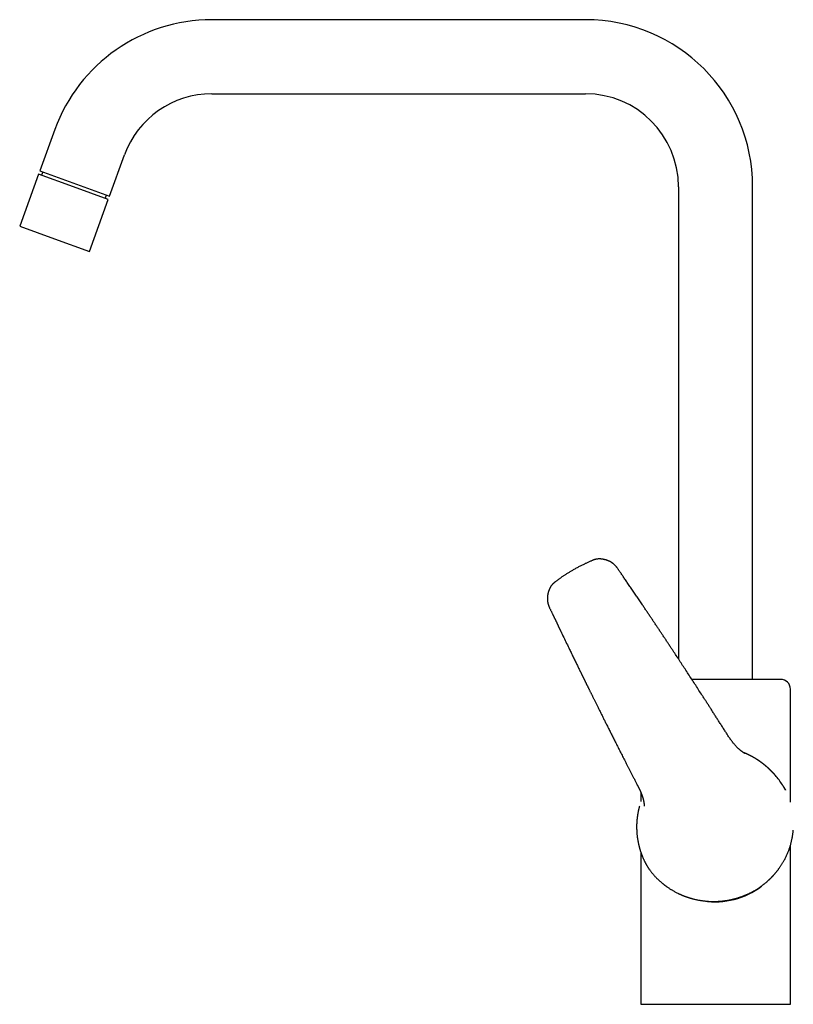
# Model space of a CAD drawing. Header units: millimetres. Extents: x 8 to 801, y 12 to 763.
# Tile 1 of 14: x 27 to 265, y 460 to 763. Entities that reach past the tile are written whole.
import ezdxf

# ---------------------------------------------------------------- set-up
doc = ezdxf.new("R2010")
doc.units = ezdxf.units.MM

msp = doc.modelspace()

# ---------------------------------------------------------------- linework, layer by layer
at = {"color": 7, "linetype": 'Continuous', "lineweight": 30}
for p, q in [((200.91, 763), (85.94, 763)), ((85.94, 740.2), (200.91, 740.2)), ((37.64, 729.18), (33.01, 716.47)), ((54.44, 708.68), (59.06, 721.38)), ((32.64, 715.45), (26.82, 699.47)), ((43.35, 711.55), (32.64, 715.45)), ((33.01, 716.47), (54.44, 708.68)), ((33.92, 716.14), (33.54, 715.12)), ((54.06, 707.65), (43.35, 711.55)), ((229.51, 711.6), (229.51, 566.25)), ((252.31, 560), (252.31, 711.6)), ((48.25, 691.67), (54.06, 707.65)), ((53.16, 707.98), (53.53, 709)), ((26.82, 699.47), (37.54, 695.57)), ((37.54, 695.57), (48.25, 691.67)), ((197.1, 593.67), (197.1, 593.67)), ((189.33, 583.37), (189.35, 583.31)), ((263.94, 522.16), (263.94, 557)), ((250.05, 537.08), (250.06, 537.08)), ((216.84, 527.48), (216.84, 527.47)), ((261.48, 527.53), (261.48, 527.53)), ((217.94, 525.17), (217.94, 522.42)), ((217.94, 504.3), (217.94, 460)), ((263.94, 460), (263.94, 504.3)), ((217.94, 460), (263.94, 460))]:
    msp.add_line(p, q, dxfattribs=at)
at = {"color": 7, "linetype": 'Continuous', "lineweight": 30, "flags": 128}
msp.add_lwpolyline([(219.4, 503.33), (219.4, 503.33), (219.41, 503.32)], dxfattribs=at)
at = {"color": 7, "linetype": 'Continuous', "lineweight": 30}
for centre, radius, start, end in [((85.94, 711.6), 51.4, 90, 160), ((200.91, 711.6), 51.4, 0, 90), ((85.94, 711.6), 28.6, 90, 160), ((200.91, 711.6), 28.6, 0, 90), ((260.94, 557), 3, 0, 90), ((241.03, 514.53), 24.23, 32.464, 41.0566), ((240.94, 514.45), 22.91, 260.8542, 308.002)]:
    msp.add_arc(centre, radius, start, end, dxfattribs=at)
for points, knots in [([(250.05, 537.08), (250.05, 537.08), (250.05, 537.08), (250.04, 537.09), (250.03, 537.1), (250.01, 537.11), (250, 537.11), (249.99, 537.12), (249.97, 537.14), (249.94, 537.15), (249.9, 537.18), (249.87, 537.2), (249.82, 537.23), (249.76, 537.27), (249.68, 537.32), (249.59, 537.38), (249.49, 537.45), (249.39, 537.53), (249.27, 537.62), (249.14, 537.71), (249, 537.82), (248.86, 537.93), (248.71, 538.05), (248.55, 538.19), (248.38, 538.33), (248.2, 538.49), (248, 538.67), (247.8, 538.86), (247.6, 539.06), (247.39, 539.27), (247.17, 539.5), (246.95, 539.74), (246.72, 540), (246.49, 540.27), (246.27, 540.53), (246.07, 540.78), (245.88, 541.02), (245.7, 541.26), (245.53, 541.5), (245.3, 541.82), (245.04, 542.21), (244.73, 542.68), (244.43, 543.16), (244.13, 543.63), (243.83, 544.1), (243.41, 544.77), (242.85, 545.65), (242.18, 546.69), (241.54, 547.69), (240.93, 548.65), (240.32, 549.6), (239.72, 550.54), (239.13, 551.46), (238.55, 552.37), (237.97, 553.26), (237.4, 554.14), (236.68, 555.25), (235.81, 556.59), (234.8, 558.16), (233.78, 559.72), (232.78, 561.27), (231.78, 562.8), (230.79, 564.31), (229.81, 565.8), (228.83, 567.29), (227.99, 568.56), (227.29, 569.62), (226.72, 570.48), (226.14, 571.36), (225.56, 572.24), (224.97, 573.12), (224.38, 574), (223.8, 574.88), (223.23, 575.74), (222.64, 576.61), (222.06, 577.49), (221.46, 578.38), (220.86, 579.27), (220.25, 580.17), (219.64, 581.09), (219.02, 582.01), (218.47, 582.83), (217.98, 583.54), (217.57, 584.15), (217.16, 584.75), (216.76, 585.35), (216.37, 585.93), (215.96, 586.52), (215.56, 587.12), (215.15, 587.73), (214.74, 588.32), (214.34, 588.91), (213.95, 589.48), (213.57, 590.04), (213.19, 590.6), (212.83, 591.12), (212.49, 591.61), (212.18, 592.07), (211.87, 592.53), (211.6, 592.92), (211.37, 593.25), (211.18, 593.52), (211, 593.79), (210.83, 594.04), (210.67, 594.27), (210.53, 594.46), (210.4, 594.64), (210.26, 594.8), (210.13, 594.95), (210, 595.08), (209.87, 595.21), (209.74, 595.33), (209.63, 595.42), (209.54, 595.5), (209.46, 595.56), (209.4, 595.62), (209.34, 595.66), (209.3, 595.69), (209.27, 595.71), (209.26, 595.72), (209.25, 595.73), (209.24, 595.73), (209.23, 595.74), (209.21, 595.76), (209.18, 595.78), (209.14, 595.8), (209.09, 595.84), (209.04, 595.88), (208.97, 595.92), (208.89, 595.97), (208.8, 596.03), (208.7, 596.09), (208.58, 596.15), (208.46, 596.22), (208.31, 596.29), (208.16, 596.37), (208, 596.44), (207.82, 596.51), (207.63, 596.59), (207.42, 596.66), (207.21, 596.73), (207, 596.79), (206.78, 596.85), (206.55, 596.91), (206.3, 596.95), (206.06, 596.99), (205.83, 597.02), (205.6, 597.04), (205.36, 597.05), (205.12, 597.05), (204.87, 597.05), (204.63, 597.03), (204.39, 597), (204.17, 596.96), (203.94, 596.91), (203.71, 596.84), (203.48, 596.77), (203.25, 596.69), (203.02, 596.59), (202.73, 596.47), (202.4, 596.33), (202.01, 596.16), (201.61, 595.98), (201.2, 595.8), (200.78, 595.6), (200.35, 595.39), (199.9, 595.18), (199.45, 594.95), (198.99, 594.71), (198.53, 594.47), (198.06, 594.21), (197.58, 593.95), (197.26, 593.77), (197.1, 593.67)], [0, 0, 0, 0, 0.000346, 0.000823, 0.001245, 0.00153, 0.001795, 0.002045, 0.002287, 0.002752, 0.003251, 0.003781, 0.004342, 0.005289, 0.006314, 0.007636, 0.00907, 0.010614, 0.012394, 0.014301, 0.016336, 0.018499, 0.02079, 0.023207, 0.025752, 0.028699, 0.031799, 0.035053, 0.038462, 0.042024, 0.04574, 0.04961, 0.053633, 0.057809, 0.062139, 0.065648, 0.069205, 0.072754, 0.076295, 0.079827, 0.086492, 0.093125, 0.09972, 0.106277, 0.112802, 0.1193, 0.134495, 0.149525, 0.163045, 0.176429, 0.189679, 0.202795, 0.215777, 0.228398, 0.240892, 0.253258, 0.265502, 0.287625, 0.30962, 0.331491, 0.35324, 0.374871, 0.396002, 0.417023, 0.437937, 0.458746, 0.470778, 0.482939, 0.49523, 0.507651, 0.520204, 0.532889, 0.544971, 0.557172, 0.569493, 0.581934, 0.594497, 0.607183, 0.619991, 0.632924, 0.645981, 0.659165, 0.667866, 0.676536, 0.685087, 0.693518, 0.70183, 0.710021, 0.718771, 0.727379, 0.735845, 0.744169, 0.75235, 0.760388, 0.768284, 0.776035, 0.782738, 0.789329, 0.795809, 0.802176, 0.806121, 0.81002, 0.813796, 0.817411, 0.820864, 0.82353, 0.826088, 0.828538, 0.83088, 0.833117, 0.835248, 0.837273, 0.839192, 0.840412, 0.841582, 0.842668, 0.843425, 0.844132, 0.844451, 0.844653, 0.844735, 0.844825, 0.845014, 0.845284, 0.845633, 0.846201, 0.846901, 0.847734, 0.848699, 0.849798, 0.851029, 0.852394, 0.853962, 0.855676, 0.857536, 0.859541, 0.861693, 0.863949, 0.866348, 0.86889, 0.871575, 0.874142, 0.876828, 0.879633, 0.882555, 0.885595, 0.888218, 0.890922, 0.893707, 0.896574, 0.899524, 0.902559, 0.905175, 0.907852, 0.910589, 0.913385, 0.916238, 0.919147, 0.922111, 0.925132, 0.929992, 0.934992, 0.940133, 0.945416, 0.950942, 0.956617, 0.96244, 0.968412, 0.974531, 0.980686, 0.986983, 0.993421, 1, 1, 1, 1]), ([(197.1, 593.67), (196.95, 593.59), (196.66, 593.42), (196.24, 593.17), (195.83, 592.92), (195.43, 592.68), (195.05, 592.43), (194.68, 592.2), (194.33, 591.97), (193.99, 591.74), (193.66, 591.51), (193.34, 591.29), (193.03, 591.07), (192.73, 590.86), (192.44, 590.65), (192.16, 590.45), (191.9, 590.25), (191.67, 590.08), (191.46, 589.92), (191.29, 589.78), (191.13, 589.65), (190.98, 589.5), (190.84, 589.36), (190.7, 589.21), (190.57, 589.06), (190.44, 588.89), (190.32, 588.73), (190.22, 588.58), (190.12, 588.42), (190.04, 588.28), (189.96, 588.13), (189.89, 588), (189.83, 587.87), (189.78, 587.75), (189.73, 587.64), (189.69, 587.54), (189.66, 587.45), (189.63, 587.37), (189.6, 587.3), (189.58, 587.23), (189.56, 587.18), (189.54, 587.13), (189.52, 587.06), (189.5, 586.99), (189.47, 586.89), (189.45, 586.81), (189.43, 586.76), (189.42, 586.73), (189.42, 586.72), (189.42, 586.71), (189.41, 586.69), (189.41, 586.67), (189.4, 586.64), (189.39, 586.59), (189.37, 586.53), (189.35, 586.45), (189.33, 586.36), (189.31, 586.26), (189.29, 586.15), (189.27, 586.04), (189.25, 585.92), (189.23, 585.79), (189.21, 585.65), (189.2, 585.5), (189.18, 585.33), (189.17, 585.14), (189.16, 584.93), (189.16, 584.74), (189.17, 584.55), (189.18, 584.35), (189.2, 584.17), (189.22, 583.99), (189.24, 583.83), (189.27, 583.67), (189.3, 583.53), (189.32, 583.43), (189.33, 583.38), (189.33, 583.37)], [0, 0, 0, 0, 0.036016, 0.071135, 0.105354, 0.138671, 0.171084, 0.202038, 0.232116, 0.26132, 0.289648, 0.317652, 0.344745, 0.370931, 0.396213, 0.420593, 0.444077, 0.466668, 0.482863, 0.498564, 0.513779, 0.528499, 0.542718, 0.556433, 0.571943, 0.586742, 0.60083, 0.614211, 0.627115, 0.639296, 0.65076, 0.661509, 0.671542, 0.680701, 0.689169, 0.696948, 0.704036, 0.710133, 0.715607, 0.720458, 0.724686, 0.728342, 0.732078, 0.738512, 0.745632, 0.753438, 0.756021, 0.757869, 0.758935, 0.759538, 0.760447, 0.762151, 0.764438, 0.767307, 0.772062, 0.77786, 0.7847, 0.79258, 0.799876, 0.807881, 0.816593, 0.826012, 0.836137, 0.846968, 0.858256, 0.873306, 0.887738, 0.901557, 0.914762, 0.929025, 0.9425, 0.955189, 0.967097, 0.978229, 0.988589, 0.998185, 1, 1, 1, 1]), ([(189.35, 583.31), (189.35, 583.29), (189.36, 583.26), (189.37, 583.2), (189.39, 583.13), (189.42, 583.06), (189.44, 582.98), (189.47, 582.9), (189.5, 582.81), (189.54, 582.71), (189.58, 582.6), (189.63, 582.48), (189.69, 582.35), (189.75, 582.22), (189.81, 582.08), (189.85, 582), (189.87, 581.95)], [0, 0, 0, 0, 0.035017, 0.092599, 0.150441, 0.208506, 0.267245, 0.327087, 0.388315, 0.451087, 0.53725, 0.626112, 0.717332, 0.810447, 0.904888, 1, 1, 1, 1]), ([(189.87, 581.95), (189.92, 581.85), (190.02, 581.63), (190.17, 581.32), (190.32, 581.02), (190.45, 580.73), (190.58, 580.46), (190.71, 580.2), (190.82, 579.96), (190.93, 579.74), (191.03, 579.53), (191.12, 579.33), (191.22, 579.13), (191.3, 578.96), (191.38, 578.79), (191.46, 578.63), (191.53, 578.49), (191.59, 578.35), (191.65, 578.23), (191.7, 578.12), (191.75, 578.02), (191.79, 577.93), (191.83, 577.85), (191.86, 577.79), (191.89, 577.73), (191.91, 577.69), (191.93, 577.65), (191.94, 577.61), (191.96, 577.57), (191.99, 577.52), (192.03, 577.44), (192.07, 577.34), (192.13, 577.23), (192.19, 577.1), (192.25, 576.97), (192.33, 576.82), (192.4, 576.65), (192.49, 576.48), (192.58, 576.29), (192.67, 576.09), (192.77, 575.89), (192.87, 575.69), (192.97, 575.47), (193.08, 575.25), (193.19, 575.02), (193.56, 574.24), (194.19, 572.93), (195.09, 571.07), (195.79, 569.62), (196.3, 568.57), (196.62, 567.91), (196.93, 567.26), (197.24, 566.63), (197.55, 566), (197.84, 565.4), (198.12, 564.82), (198.39, 564.27), (198.66, 563.72), (198.92, 563.19), (199.13, 562.75), (199.3, 562.42), (199.41, 562.18), (199.53, 561.95), (199.64, 561.73), (199.74, 561.51), (199.84, 561.31), (199.93, 561.13), (200.01, 560.96), (200.09, 560.8), (200.16, 560.65), (200.23, 560.52), (200.28, 560.4), (200.33, 560.3), (200.38, 560.2), (200.43, 560.11), (200.47, 560.03), (200.51, 559.93), (200.57, 559.82), (200.64, 559.68), (200.72, 559.52), (200.8, 559.35), (200.89, 559.17), (200.98, 558.98), (201.08, 558.77), (201.19, 558.56), (201.3, 558.34), (201.41, 558.11), (201.53, 557.87), (201.65, 557.62), (201.78, 557.36), (201.92, 557.08), (202.06, 556.8), (202.2, 556.5), (202.35, 556.2), (202.51, 555.88), (202.67, 555.56), (202.84, 555.22), (203.01, 554.88), (203.18, 554.52), (203.36, 554.15), (203.55, 553.77), (203.74, 553.39), (203.94, 552.99), (204.14, 552.59), (204.35, 552.17), (204.56, 551.74), (204.78, 551.29), (205.01, 550.83), (205.25, 550.36), (205.49, 549.88), (205.73, 549.39), (205.98, 548.9), (206.22, 548.41), (206.46, 547.92), (206.71, 547.42), (206.97, 546.91), (207.23, 546.4), (207.51, 545.84), (207.81, 545.23), (208.13, 544.59), (208.47, 543.93), (208.79, 543.28), (209.11, 542.64), (209.43, 542.02), (209.75, 541.38), (210.07, 540.74), (210.4, 540.08), (210.74, 539.41), (211.09, 538.74), (211.43, 538.05), (211.79, 537.35), (212.15, 536.64), (212.51, 535.92), (212.89, 535.19), (213.26, 534.45), (213.65, 533.7), (214.04, 532.93), (214.44, 532.15), (214.85, 531.34), (215.28, 530.51), (215.71, 529.66), (216.15, 528.81), (216.53, 528.08), (216.76, 527.63), (216.84, 527.48)], [0, 0, 0, 0, 0.0059162, 0.0116027, 0.0170594, 0.0222864, 0.0272835, 0.0320508, 0.0363352, 0.0404153, 0.044291, 0.0479624, 0.0514294, 0.054692, 0.0577502, 0.060604, 0.0632534, 0.0656984, 0.0679008, 0.0699059, 0.0717139, 0.0733246, 0.074762, 0.075995, 0.0770235, 0.0778476, 0.0784672, 0.0791012, 0.0798027, 0.0805817, 0.0821656, 0.0839965, 0.0860744, 0.0883359, 0.0908319, 0.0935622, 0.096527, 0.0997262, 0.1031599, 0.1068281, 0.1103966, 0.1141621, 0.1181247, 0.1222743, 0.1264685, 0.1306611, 0.1646369, 0.1985132, 0.2322897, 0.2443022, 0.2563017, 0.2681751, 0.2798284, 0.2912616, 0.3024747, 0.3128454, 0.3230203, 0.3329995, 0.3427828, 0.3523703, 0.3567775, 0.361142, 0.3654357, 0.3695385, 0.3734368, 0.3771305, 0.3804258, 0.3835392, 0.3864707, 0.3892204, 0.3917882, 0.3937891, 0.3956636, 0.3974119, 0.3990339, 0.4005295, 0.4019889, 0.4044062, 0.4069754, 0.4096964, 0.4128781, 0.4162449, 0.4197969, 0.4235341, 0.4274565, 0.4314891, 0.4357004, 0.4400904, 0.444659, 0.449505, 0.4545371, 0.4597552, 0.4651593, 0.4707495, 0.4765257, 0.482488, 0.4886273, 0.494972, 0.5015234, 0.5082815, 0.5152463, 0.5222878, 0.5295288, 0.5369691, 0.5446089, 0.55261, 0.5608188, 0.5692352, 0.5778592, 0.5866909, 0.5957301, 0.604977, 0.6137753, 0.6227537, 0.6319122, 0.6412507, 0.6507694, 0.6604681, 0.67213, 0.684042, 0.6962042, 0.7086165, 0.7199103, 0.7314036, 0.7430963, 0.7549884, 0.76708, 0.779371, 0.7918614, 0.8045513, 0.8174407, 0.8305295, 0.8438178, 0.8573055, 0.8709927, 0.8848794, 0.8989656, 0.9132513, 0.9284313, 0.9438303, 0.9594483, 0.9752853, 0.9913414, 1, 1, 1, 1]), ([(240.94, 560), (240.79, 560), (240.48, 560), (240.02, 560), (239.56, 560), (239.1, 560), (238.7, 560), (238.35, 560), (238.05, 560), (237.76, 560), (237.46, 560), (237.15, 560), (236.79, 560), (236.37, 560), (235.89, 560), (235.42, 560), (234.96, 560), (234.49, 560), (234.04, 560), (233.74, 560), (233.6, 560)], [0, 0, 0, 0, 0.061219, 0.12234, 0.183394, 0.244414, 0.305432, 0.3454, 0.38539, 0.42541, 0.465472, 0.506695, 0.54919, 0.614136, 0.678999, 0.743818, 0.808632, 0.873479, 0.938398, 1, 1, 1, 1]), ([(260.94, 560), (260.94, 560), (260.94, 560), (260.92, 560), (260.89, 560), (260.86, 560), (260.81, 560), (260.77, 560), (260.73, 560), (260.68, 560), (260.63, 560), (260.58, 560), (260.5, 560), (260.41, 560), (260.29, 560), (260.17, 560), (260.03, 560), (259.87, 560), (259.71, 560), (259.56, 560), (259.41, 560), (259.29, 560), (259.16, 560), (259.02, 560), (258.88, 560), (258.74, 560), (258.57, 560), (258.37, 560), (258.15, 560), (257.92, 560), (257.69, 560), (257.47, 560), (257.25, 560), (257.02, 560), (256.79, 560), (256.55, 560), (256.29, 560), (256.01, 560), (255.71, 560), (255.4, 560), (255.07, 560), (254.71, 560), (254.33, 560), (253.95, 560), (253.55, 560), (253.15, 560), (252.73, 560), (252.31, 560), (251.92, 560), (251.57, 560), (251.24, 560), (250.92, 560), (250.59, 560), (250.26, 560), (249.9, 560), (249.52, 560), (249.12, 560), (248.71, 560), (248.34, 560), (248.02, 560), (247.73, 560), (247.44, 560), (247.16, 560), (246.87, 560), (246.58, 560), (246.28, 560), (245.96, 560), (245.62, 560), (245.25, 560), (244.87, 560), (244.51, 560), (244.09, 560), (243.61, 560), (243.08, 560), (242.55, 560), (242.01, 560), (241.48, 560), (241.12, 560), (240.94, 560)], [0, 0, 0, 0, 0.014643, 0.029262, 0.043864, 0.058458, 0.073051, 0.082609, 0.092172, 0.101743, 0.111323, 0.121181, 0.131344, 0.146876, 0.162389, 0.177891, 0.193392, 0.208901, 0.224427, 0.239979, 0.2503, 0.260606, 0.270901, 0.281186, 0.291465, 0.30174, 0.312014, 0.326143, 0.340283, 0.35444, 0.36862, 0.380918, 0.393194, 0.405455, 0.417705, 0.429948, 0.442188, 0.456618, 0.471058, 0.485517, 0.500001, 0.516465, 0.532896, 0.549303, 0.565699, 0.582093, 0.598498, 0.614923, 0.63138, 0.643419, 0.65544, 0.667445, 0.67944, 0.691428, 0.703414, 0.717544, 0.731683, 0.74584, 0.760021, 0.769728, 0.779424, 0.789109, 0.798786, 0.808457, 0.818125, 0.827791, 0.837459, 0.849617, 0.861785, 0.873966, 0.886015, 0.897518, 0.914608, 0.931678, 0.948739, 0.965806, 0.982888, 1, 1, 1, 1]), ([(259.3, 530.44), (259.3, 530.45), (259.29, 530.46), (259.27, 530.48), (259.25, 530.5), (259.23, 530.52), (259.21, 530.55), (259.19, 530.57), (259.16, 530.6), (259.14, 530.63), (259.12, 530.65), (259.1, 530.68), (259.07, 530.7), (259.05, 530.73), (259.02, 530.76), (258.99, 530.79), (258.96, 530.82), (258.93, 530.86), (258.9, 530.89), (258.87, 530.93), (258.84, 530.96), (258.81, 530.99), (258.78, 531.03), (258.73, 531.07), (258.68, 531.13), (258.63, 531.19), (258.58, 531.24), (258.54, 531.28), (258.5, 531.32), (258.46, 531.36), (258.43, 531.39), (258.4, 531.43), (258.37, 531.45), (258.35, 531.48), (258.32, 531.51), (258.29, 531.54), (258.26, 531.57), (258.23, 531.6), (258.19, 531.64), (258.16, 531.67), (258.13, 531.71), (258.1, 531.74), (258.07, 531.76), (258.05, 531.79), (258.02, 531.81), (258, 531.84), (257.97, 531.87), (257.94, 531.9), (257.9, 531.94), (257.86, 531.97), (257.81, 532.02), (257.77, 532.06), (257.73, 532.1), (257.7, 532.13), (257.65, 532.17), (257.61, 532.22), (257.56, 532.26), (257.52, 532.3), (257.47, 532.35), (257.42, 532.4), (257.37, 532.44), (257.32, 532.48), (257.28, 532.52), (257.24, 532.56), (257.2, 532.6), (257.15, 532.64), (257.11, 532.68), (257.08, 532.71), (257.05, 532.74), (257.02, 532.76), (256.99, 532.79), (256.97, 532.81), (256.94, 532.83), (256.92, 532.85), (256.9, 532.87), (256.88, 532.89), (256.86, 532.9), (256.84, 532.92), (256.82, 532.94), (256.79, 532.97), (256.76, 533), (256.72, 533.03), (256.68, 533.06), (256.63, 533.1), (256.58, 533.15), (256.54, 533.19), (256.49, 533.23), (256.45, 533.26), (256.41, 533.29), (256.38, 533.32), (256.35, 533.35), (256.32, 533.37), (256.29, 533.4), (256.25, 533.43), (256.22, 533.46), (256.18, 533.48), (256.15, 533.51), (256.12, 533.54), (256.09, 533.56), (256.06, 533.58), (256.04, 533.6), (256.02, 533.62), (256, 533.64), (255.97, 533.66), (255.95, 533.68), (255.92, 533.7), (255.89, 533.72), (255.85, 533.75), (255.81, 533.78), (255.77, 533.82), (255.72, 533.86), (255.67, 533.9), (255.62, 533.94), (255.58, 533.97), (255.54, 534), (255.5, 534.03), (255.46, 534.06), (255.43, 534.09), (255.39, 534.12), (255.35, 534.15), (255.3, 534.19), (255.24, 534.23), (255.19, 534.27), (255.14, 534.31), (255.09, 534.34), (255.05, 534.37), (255.01, 534.4), (254.98, 534.42), (254.95, 534.44), (254.92, 534.46), (254.88, 534.49), (254.85, 534.52), (254.81, 534.54), (254.78, 534.57), (254.75, 534.59), (254.73, 534.6), (254.7, 534.62), (254.68, 534.64), (254.66, 534.65), (254.63, 534.67), (254.61, 534.69), (254.57, 534.71), (254.54, 534.74), (254.5, 534.76), (254.46, 534.79), (254.41, 534.82), (254.37, 534.85), (254.33, 534.88), (254.29, 534.9), (254.25, 534.93), (254.21, 534.96), (254.16, 535), (254.11, 535.03), (254.07, 535.05), (254.03, 535.08), (253.98, 535.11), (253.93, 535.15), (253.89, 535.18), (253.85, 535.2), (253.82, 535.22), (253.79, 535.24), (253.76, 535.26), (253.74, 535.27), (253.73, 535.28), (253.71, 535.29), (253.69, 535.3), (253.67, 535.32), (253.64, 535.34), (253.61, 535.36), (253.57, 535.38), (253.52, 535.41), (253.47, 535.45), (253.42, 535.48), (253.37, 535.51), (253.33, 535.53), (253.28, 535.56), (253.25, 535.58), (253.21, 535.61), (253.17, 535.63), (253.13, 535.66), (253.08, 535.68), (253.02, 535.72), (252.96, 535.76), (252.89, 535.8), (252.82, 535.84), (252.76, 535.87), (252.71, 535.9), (252.68, 535.92), (252.65, 535.94), (252.62, 535.95), (252.6, 535.97), (252.57, 535.98), (252.53, 536), (252.48, 536.03), (252.43, 536.06), (252.38, 536.09), (252.33, 536.12), (252.29, 536.14), (252.26, 536.16), (252.24, 536.17), (252.21, 536.18), (252.19, 536.19), (252.16, 536.21), (252.13, 536.23), (252.08, 536.25), (252.04, 536.27), (251.98, 536.3), (251.92, 536.34), (251.85, 536.37), (251.78, 536.41), (251.72, 536.44), (251.65, 536.48), (251.6, 536.51), (251.56, 536.53), (251.52, 536.54), (251.49, 536.56), (251.46, 536.57), (251.43, 536.59), (251.38, 536.61), (251.32, 536.65), (251.23, 536.69), (251.12, 536.74), (251.03, 536.79), (250.94, 536.83), (250.85, 536.87), (250.78, 536.91), (250.71, 536.94), (250.64, 536.97), (250.58, 537), (250.51, 537.03), (250.44, 537.06), (250.36, 537.09), (250.27, 537.14), (250.15, 537.19), (250.02, 537.24), (249.91, 537.29), (249.83, 537.32), (249.77, 537.35), (249.72, 537.37), (249.66, 537.39), (249.62, 537.41), (249.57, 537.43), (249.52, 537.45), (249.49, 537.46), (249.48, 537.46)], [0, 0, 0, 0, 0.004501, 0.008593, 0.012297, 0.015635, 0.01864, 0.021313, 0.023758, 0.025825, 0.027442, 0.030036, 0.033124, 0.036726, 0.040815, 0.044743, 0.048915, 0.053333, 0.05795, 0.062238, 0.066047, 0.069526, 0.073078, 0.080458, 0.087515, 0.094501, 0.102064, 0.107095, 0.112218, 0.116892, 0.12116, 0.125288, 0.128929, 0.13249, 0.136128, 0.139871, 0.14372, 0.14792, 0.152668, 0.157096, 0.161232, 0.165074, 0.168586, 0.171657, 0.174372, 0.177979, 0.182111, 0.186744, 0.191638, 0.196742, 0.201966, 0.207084, 0.211689, 0.215963, 0.221664, 0.227519, 0.233023, 0.238556, 0.244585, 0.250669, 0.256834, 0.262559, 0.267799, 0.272839, 0.277714, 0.282916, 0.288618, 0.291849, 0.295472, 0.299302, 0.302758, 0.305806, 0.308447, 0.311216, 0.313602, 0.315894, 0.318093, 0.320241, 0.32269, 0.326063, 0.329962, 0.334351, 0.339207, 0.344645, 0.350427, 0.35599, 0.361259, 0.366109, 0.370516, 0.374567, 0.377609, 0.380684, 0.384102, 0.387954, 0.392101, 0.396344, 0.399744, 0.403203, 0.406637, 0.409599, 0.412022, 0.413951, 0.416716, 0.419414, 0.422045, 0.424914, 0.428338, 0.432318, 0.436848, 0.441876, 0.447377, 0.452852, 0.458021, 0.462883, 0.46738, 0.471339, 0.475092, 0.478778, 0.482634, 0.487008, 0.49199, 0.498738, 0.50437, 0.509429, 0.514302, 0.519125, 0.522009, 0.525038, 0.528211, 0.531586, 0.535336, 0.539164, 0.542587, 0.546059, 0.548969, 0.551421, 0.553806, 0.556161, 0.558487, 0.560623, 0.563366, 0.566717, 0.57059, 0.574537, 0.57849, 0.582801, 0.58712, 0.591265, 0.594867, 0.597917, 0.603365, 0.608596, 0.612285, 0.616222, 0.620425, 0.624948, 0.630136, 0.634324, 0.637956, 0.641034, 0.643563, 0.645882, 0.648177, 0.649709, 0.65123, 0.652908, 0.655038, 0.657629, 0.66068, 0.664067, 0.669046, 0.673923, 0.6787, 0.683289, 0.687298, 0.690694, 0.694402, 0.697981, 0.701429, 0.704957, 0.709616, 0.714776, 0.720482, 0.726804, 0.733154, 0.73915, 0.74232, 0.745324, 0.748056, 0.750515, 0.752713, 0.755071, 0.757788, 0.762073, 0.766656, 0.771458, 0.77648, 0.779604, 0.782148, 0.784111, 0.785768, 0.78773, 0.79002, 0.79314, 0.796716, 0.80069, 0.804679, 0.810615, 0.816422, 0.8221, 0.827649, 0.833054, 0.837988, 0.840971, 0.84368, 0.846114, 0.848462, 0.851317, 0.854721, 0.858656, 0.867607, 0.875941, 0.883657, 0.890753, 0.897264, 0.903318, 0.908925, 0.913673, 0.918298, 0.923459, 0.929004, 0.934906, 0.941165, 0.950673, 0.960567, 0.970771, 0.974865, 0.979007, 0.983159, 0.986982, 0.990396, 0.993446, 0.997763, 1, 1, 1, 1]), ([(216.84, 527.47), (216.85, 527.44), (216.9, 527.36), (216.96, 527.24), (217.03, 527.11), (217.09, 526.98), (217.15, 526.87), (217.2, 526.77), (217.24, 526.68), (217.28, 526.6), (217.31, 526.54), (217.34, 526.49), (217.36, 526.45), (217.37, 526.42), (217.39, 526.39), (217.4, 526.37), (217.41, 526.35), (217.41, 526.33), (217.42, 526.32), (217.43, 526.3), (217.44, 526.27), (217.46, 526.24), (217.5, 526.15), (217.56, 526.03), (217.62, 525.9), (217.67, 525.79), (217.72, 525.67), (217.78, 525.54), (217.84, 525.4), (217.89, 525.28), (217.93, 525.19), (217.96, 525.12), (217.98, 525.07), (218, 525.03), (218.01, 524.99), (218.03, 524.95), (218.04, 524.91), (218.07, 524.84), (218.1, 524.76), (218.13, 524.68), (218.16, 524.61), (218.19, 524.54), (218.21, 524.47), (218.23, 524.41), (218.26, 524.35), (218.28, 524.27), (218.31, 524.2), (218.33, 524.14), (218.35, 524.08), (218.37, 524.02), (218.39, 523.96), (218.4, 523.91), (218.42, 523.86), (218.43, 523.82), (218.44, 523.79), (218.45, 523.76), (218.46, 523.72), (218.48, 523.66), (218.51, 523.57), (218.54, 523.46), (218.56, 523.39), (218.58, 523.34), (218.59, 523.29), (218.6, 523.26), (218.61, 523.23), (218.61, 523.2), (218.62, 523.17), (218.63, 523.13), (218.65, 523.08), (218.66, 523.02), (218.68, 522.95), (218.69, 522.89), (218.7, 522.84), (218.72, 522.79), (218.73, 522.73), (218.75, 522.66), (218.77, 522.57), (218.78, 522.48), (218.8, 522.41), (218.81, 522.34), (218.82, 522.26), (218.84, 522.18), (218.85, 522.1), (218.86, 522.02), (218.88, 521.94), (218.89, 521.87), (218.9, 521.8), (218.9, 521.74), (218.91, 521.66), (218.92, 521.58), (218.93, 521.49), (218.94, 521.41), (218.94, 521.33), (218.95, 521.28), (218.95, 521.24), (218.95, 521.23), (218.95, 521.21), (218.95, 521.19), (218.95, 521.17), (218.95, 521.15), (218.96, 521.14), (218.96, 521.13), (218.96, 521.12), (218.96, 521.1), (218.96, 521.09), (218.96, 521.08), (218.96, 521.07), (218.96, 521.06), (218.96, 521.05), (218.96, 521.04), (218.96, 521.04), (218.96, 521.03), (218.96, 521.02), (218.96, 521.01), (218.96, 521), (218.96, 521), (218.96, 520.99), (218.96, 520.98), (218.96, 520.98), (218.96, 520.98), (218.96, 520.98), (218.96, 520.98)], [0, 0, 0, 0, 0.013016, 0.032503, 0.050572, 0.06722, 0.082442, 0.096001, 0.108178, 0.118971, 0.128376, 0.134576, 0.139978, 0.144581, 0.148384, 0.151387, 0.15359, 0.155277, 0.157177, 0.160062, 0.163934, 0.168794, 0.174429, 0.200389, 0.215108, 0.229531, 0.245203, 0.262385, 0.281084, 0.301305, 0.310869, 0.319216, 0.32631, 0.332149, 0.336733, 0.341175, 0.346888, 0.355802, 0.367108, 0.377922, 0.387989, 0.397306, 0.405872, 0.413326, 0.421872, 0.431552, 0.442371, 0.449756, 0.457594, 0.465886, 0.474118, 0.481275, 0.487643, 0.492775, 0.496671, 0.500343, 0.505287, 0.511528, 0.528075, 0.545376, 0.552508, 0.559078, 0.564756, 0.569541, 0.573434, 0.576569, 0.580508, 0.585584, 0.591797, 0.602059, 0.611169, 0.619073, 0.625837, 0.632497, 0.639413, 0.65106, 0.664084, 0.676175, 0.685485, 0.695183, 0.705726, 0.717027, 0.729017, 0.740854, 0.752376, 0.76345, 0.773229, 0.783841, 0.79467, 0.809648, 0.823738, 0.839608, 0.853448, 0.868811, 0.873305, 0.877313, 0.881108, 0.885716, 0.891238, 0.89695, 0.901221, 0.904374, 0.907308, 0.911107, 0.915748, 0.920082, 0.924238, 0.928116, 0.931552, 0.934545, 0.937612, 0.941716, 0.947455, 0.953694, 0.959308, 0.964389, 0.969184, 0.979636, 0.989391, 0.99953, 1, 1, 1, 1]), ([(261.99, 526.68), (261.95, 526.75), (261.87, 526.89), (261.74, 527.1), (261.61, 527.32), (261.52, 527.46), (261.48, 527.53)], [0, 0, 0, 0, 0.244567, 0.496671, 0.74895, 1, 1, 1, 1]), ([(262.22, 526.28), (262.2, 526.3), (262.16, 526.38), (262.08, 526.52), (262.02, 526.63), (261.99, 526.68)], [0, 0, 0, 0, 0.196535, 0.598856, 1, 1, 1, 1]), ([(261.99, 526.68), (262.03, 526.62), (262.11, 526.48), (262.22, 526.28), (262.33, 526.08), (262.39, 525.95), (262.43, 525.88)], [0, 0, 0, 0, 0.250034, 0.500952, 0.751397, 1, 1, 1, 1]), ([(262.43, 525.88), (262.4, 525.93), (262.35, 526.04), (262.28, 526.16), (262.24, 526.23), (262.23, 526.25)], [0, 0, 0, 0, 0.417604, 0.84494, 1, 1, 1, 1]), ([(217.5, 521), (217.49, 520.97), (217.46, 520.86), (217.4, 520.65), (217.33, 520.37), (217.27, 520.09), (217.2, 519.81), (217.14, 519.53), (217.08, 519.25), (217.03, 518.97), (216.98, 518.68), (216.93, 518.4), (216.89, 518.11), (216.85, 517.83), (216.81, 517.54), (216.77, 517.26), (216.74, 516.97), (216.72, 516.68), (216.69, 516.4), (216.67, 516.11), (216.66, 515.82), (216.64, 515.53), (216.63, 515.24), (216.63, 514.96), (216.62, 514.67), (216.62, 514.38), (216.63, 514.09), (216.64, 513.8), (216.65, 513.51), (216.66, 513.22), (216.68, 512.94), (216.7, 512.65), (216.72, 512.36), (216.75, 512.07), (216.78, 511.79), (216.82, 511.5), (216.86, 511.21), (216.9, 510.93), (216.95, 510.64), (216.99, 510.35), (217.05, 510.07), (217.1, 509.79), (217.16, 509.5), (217.22, 509.22), (217.29, 508.94), (217.36, 508.66), (217.43, 508.38), (217.51, 508.1), (217.59, 507.82), (217.67, 507.54), (217.75, 507.26), (217.84, 506.99), (217.94, 506.71), (218.03, 506.44), (218.13, 506.17), (218.23, 505.9), (218.34, 505.63), (218.45, 505.36), (218.56, 505.09), (218.68, 504.82), (218.8, 504.56), (218.92, 504.29), (219.04, 504.03), (219.17, 503.77), (219.29, 503.54), (219.37, 503.39), (219.4, 503.33)], [0, 0, 0, 0, 0.003681, 0.019496, 0.035313, 0.051133, 0.066956, 0.08278, 0.098608, 0.114437, 0.130269, 0.146103, 0.161939, 0.177778, 0.193619, 0.209462, 0.225308, 0.241156, 0.257006, 0.272858, 0.288713, 0.30457, 0.32043, 0.336291, 0.352155, 0.368021, 0.38389, 0.399761, 0.415634, 0.431509, 0.447387, 0.463267, 0.479149, 0.495033, 0.51092, 0.52681, 0.542701, 0.558595, 0.574491, 0.59039, 0.606291, 0.622194, 0.6381, 0.654008, 0.669919, 0.685832, 0.701748, 0.717666, 0.733586, 0.749509, 0.765435, 0.781363, 0.797294, 0.813227, 0.829163, 0.845101, 0.861042, 0.876986, 0.892933, 0.908882, 0.924834, 0.940789, 0.956747, 0.972707, 0.988671, 1, 1, 1, 1]), ([(252.85, 494.96), (252.96, 495.02), (253.18, 495.15), (253.51, 495.35), (253.82, 495.55), (254.13, 495.75), (254.42, 495.95), (254.7, 496.14), (254.97, 496.34), (255.23, 496.53), (255.49, 496.73), (255.74, 496.93), (255.98, 497.12), (256.21, 497.31), (256.43, 497.49), (256.64, 497.67), (256.84, 497.84), (257.03, 498.01), (257.21, 498.18), (257.38, 498.34), (257.54, 498.49), (257.71, 498.65), (257.87, 498.8), (258.02, 498.96), (258.17, 499.11), (258.3, 499.25), (258.42, 499.37), (258.52, 499.48), (258.62, 499.58), (258.71, 499.68), (258.79, 499.77), (258.88, 499.87), (258.99, 499.99), (259.13, 500.15), (259.3, 500.35), (259.47, 500.55), (259.63, 500.76), (259.8, 500.96), (259.97, 501.18), (260.14, 501.41), (260.32, 501.64), (260.51, 501.91), (260.72, 502.2), (260.93, 502.52), (261.14, 502.84), (261.35, 503.17), (261.55, 503.5), (261.74, 503.82), (261.95, 504.19), (262.17, 504.6), (262.41, 505.06), (262.63, 505.52), (262.84, 505.97), (263.05, 506.44), (263.24, 506.9), (263.42, 507.37), (263.59, 507.83), (263.75, 508.3), (263.89, 508.76), (264.03, 509.22), (264.15, 509.68), (264.27, 510.13), (264.37, 510.59), (264.47, 511.04), (264.55, 511.49), (264.63, 511.94), (264.69, 512.39), (264.75, 512.84), (264.8, 513.25), (264.82, 513.5), (264.83, 513.61)], [0, 0, 0, 0, 0.016162, 0.032032, 0.047513, 0.062604, 0.077303, 0.091611, 0.105526, 0.119049, 0.132792, 0.146103, 0.15898, 0.171424, 0.183432, 0.195005, 0.206143, 0.216845, 0.227111, 0.236941, 0.246335, 0.255291, 0.265287, 0.274677, 0.283459, 0.291636, 0.298664, 0.305172, 0.311161, 0.316632, 0.32184, 0.327204, 0.332731, 0.343283, 0.354379, 0.366019, 0.37687, 0.388153, 0.399869, 0.412018, 0.424604, 0.437626, 0.454122, 0.470813, 0.48745, 0.504034, 0.520564, 0.53704, 0.553461, 0.57595, 0.598333, 0.620608, 0.642773, 0.665255, 0.687581, 0.70975, 0.73176, 0.753607, 0.775289, 0.796803, 0.818118, 0.839297, 0.86037, 0.881441, 0.902522, 0.923233, 0.943949, 0.96467, 0.985395, 1, 1, 1, 1]), ([(217.94, 506.71), (217.94, 506.7), (217.94, 506.66), (217.94, 506.59), (217.94, 506.52), (217.94, 506.45), (217.94, 506.38), (217.94, 506.29), (217.94, 506.18), (217.94, 506.04), (217.94, 505.9), (217.94, 505.76), (217.94, 505.63), (217.94, 505.53), (217.94, 505.42), (217.94, 505.33), (217.94, 505.24), (217.94, 505.15), (217.94, 505.04), (217.94, 504.96), (217.94, 504.89), (217.94, 504.85), (217.94, 504.8), (217.94, 504.75), (217.94, 504.7), (217.94, 504.66), (217.94, 504.63), (217.94, 504.61), (217.94, 504.59), (217.94, 504.57), (217.94, 504.54), (217.94, 504.52), (217.94, 504.48), (217.94, 504.43), (217.94, 504.37), (217.94, 504.32), (217.94, 504.3)], [0, 0, 0, 0, 0.016358, 0.049352, 0.08071, 0.108364, 0.132712, 0.172339, 0.21744, 0.275216, 0.334013, 0.401616, 0.444972, 0.492982, 0.532164, 0.572185, 0.607889, 0.648833, 0.686722, 0.732704, 0.752323, 0.770579, 0.789986, 0.810752, 0.831834, 0.849462, 0.863336, 0.870361, 0.87803, 0.886653, 0.896271, 0.907431, 0.922965, 0.943581, 0.969271, 1, 1, 1, 1]), ([(263.94, 504.3), (263.94, 504.32), (263.94, 504.36), (263.94, 504.41), (263.94, 504.45), (263.94, 504.49), (263.94, 504.52), (263.94, 504.56), (263.94, 504.6), (263.94, 504.64), (263.94, 504.7), (263.94, 504.75), (263.94, 504.82), (263.94, 504.88), (263.94, 504.93), (263.94, 504.97), (263.94, 505.01), (263.94, 505.04), (263.94, 505.07), (263.94, 505.13), (263.94, 505.21), (263.94, 505.31), (263.94, 505.4), (263.94, 505.48), (263.94, 505.56), (263.94, 505.63), (263.94, 505.7), (263.94, 505.76), (263.94, 505.82), (263.94, 505.89), (263.94, 505.96), (263.94, 506.05), (263.94, 506.15), (263.94, 506.25), (263.94, 506.37), (263.94, 506.48), (263.94, 506.6), (263.94, 506.7), (263.94, 506.79), (263.94, 506.85), (263.94, 506.91), (263.94, 506.98), (263.94, 507.05), (263.94, 507.12), (263.94, 507.19), (263.94, 507.24), (263.94, 507.29), (263.94, 507.34), (263.94, 507.38), (263.94, 507.42), (263.94, 507.46), (263.94, 507.51), (263.94, 507.56), (263.94, 507.62), (263.94, 507.68), (263.94, 507.73), (263.94, 507.78), (263.94, 507.82), (263.94, 507.86), (263.94, 507.89), (263.94, 507.93), (263.94, 507.99), (263.94, 508.05), (263.94, 508.13), (263.94, 508.22), (263.94, 508.32), (263.94, 508.41), (263.94, 508.5), (263.94, 508.58), (263.94, 508.65), (263.94, 508.71), (263.94, 508.76), (263.94, 508.8), (263.94, 508.84), (263.94, 508.87), (263.94, 508.9), (263.94, 508.92), (263.94, 508.92)], [0, 0, 0, 0, 0.01405, 0.025512, 0.034558, 0.041782, 0.048492, 0.056898, 0.065337, 0.074269, 0.086477, 0.098395, 0.111345, 0.127211, 0.138282, 0.146875, 0.152943, 0.158941, 0.166077, 0.17434, 0.195881, 0.218843, 0.236906, 0.255329, 0.272216, 0.287508, 0.301356, 0.313919, 0.327546, 0.342521, 0.358374, 0.373622, 0.397478, 0.420795, 0.44215, 0.468833, 0.494206, 0.516778, 0.536848, 0.547916, 0.560881, 0.575397, 0.59028, 0.605435, 0.62059, 0.633008, 0.643215, 0.652015, 0.661176, 0.670761, 0.678838, 0.688331, 0.699254, 0.711614, 0.725398, 0.738518, 0.748986, 0.757601, 0.764526, 0.771234, 0.778065, 0.790674, 0.805247, 0.822267, 0.841412, 0.861696, 0.883518, 0.903008, 0.919975, 0.934561, 0.94725, 0.958095, 0.96696, 0.976003, 0.985592, 0.995497, 1, 1, 1, 1]), ([(219.4, 503.33), (219.44, 503.26), (219.52, 503.11), (219.64, 502.89), (219.76, 502.68), (219.85, 502.54), (219.89, 502.47)], [0, 0, 0, 0, 0.249582, 0.500379, 0.750987, 1, 1, 1, 1]), ([(219.41, 503.32), (219.42, 503.3), (219.45, 503.25), (219.49, 503.17), (219.52, 503.11), (219.55, 503.06), (219.57, 503.02), (219.59, 502.99), (219.6, 502.97), (219.61, 502.95), (219.62, 502.93), (219.64, 502.9), (219.66, 502.87), (219.67, 502.83), (219.7, 502.79), (219.72, 502.74), (219.76, 502.68), (219.8, 502.61), (219.85, 502.53), (219.88, 502.48), (219.89, 502.45)], [0, 0, 0, 0, 0.090195, 0.169747, 0.238549, 0.296537, 0.343686, 0.373137, 0.395971, 0.416987, 0.439878, 0.464858, 0.504219, 0.548403, 0.598837, 0.659081, 0.72961, 0.810567, 0.901991, 1, 1, 1, 1]), ([(219.89, 502.47), (219.89, 502.46), (219.89, 502.46), (219.9, 502.45), (219.9, 502.45)], [0, 0, 0, 0, 0.923228, 1, 1, 1, 1]), ([(219.9, 502.45), (219.91, 502.43), (219.93, 502.39), (219.97, 502.33), (220.01, 502.27), (220.04, 502.23), (220.06, 502.18), (220.09, 502.15), (220.11, 502.12), (220.13, 502.08), (220.16, 502.04), (220.19, 501.99), (220.24, 501.92), (220.29, 501.85), (220.34, 501.76), (220.39, 501.7), (220.41, 501.67)], [0, 0, 0, 0, 0.07725, 0.152844, 0.220806, 0.281081, 0.333633, 0.378441, 0.415492, 0.449656, 0.506942, 0.578134, 0.663173, 0.761956, 0.874314, 1, 1, 1, 1]), ([(220.41, 501.67), (220.48, 501.57), (220.64, 501.35), (220.87, 501.04), (221.1, 500.74), (221.33, 500.45), (221.56, 500.17), (221.79, 499.9), (222.03, 499.64), (222.27, 499.37), (222.52, 499.11), (222.76, 498.86), (223, 498.62), (223.24, 498.39), (223.47, 498.17), (223.7, 497.96), (223.92, 497.76), (224.14, 497.57), (224.35, 497.39), (224.56, 497.22), (224.75, 497.06), (224.95, 496.91), (225.14, 496.76), (225.32, 496.62), (225.5, 496.49), (225.67, 496.37), (225.83, 496.25), (226.05, 496.09), (226.32, 495.9), (226.65, 495.69), (226.98, 495.48), (227.3, 495.28), (227.63, 495.08), (227.99, 494.87), (228.39, 494.65), (228.82, 494.42), (229.19, 494.23), (229.49, 494.09), (229.71, 493.99), (229.92, 493.89), (230.13, 493.8), (230.32, 493.71), (230.51, 493.63), (230.7, 493.56), (230.87, 493.49), (231.03, 493.42), (231.17, 493.37), (231.29, 493.32), (231.38, 493.29), (231.47, 493.25), (231.55, 493.22), (231.63, 493.19), (231.71, 493.16), (231.77, 493.14), (231.83, 493.12), (231.88, 493.1), (231.93, 493.09), (231.98, 493.07), (232.04, 493.05), (232.11, 493.02), (232.19, 492.99), (232.29, 492.96), (232.4, 492.93), (232.52, 492.89), (232.64, 492.85), (232.77, 492.81), (232.89, 492.77), (233.03, 492.73), (233.17, 492.69), (233.32, 492.64), (233.55, 492.58), (233.85, 492.49), (234.26, 492.39), (234.7, 492.29), (235.16, 492.18), (235.63, 492.09), (236.09, 492.01), (236.56, 491.93), (237.05, 491.86), (237.56, 491.8), (238.1, 491.75), (238.64, 491.7), (239.17, 491.67), (239.71, 491.65), (240.24, 491.65), (240.77, 491.65), (241.24, 491.66), (241.64, 491.68), (241.97, 491.7), (242.3, 491.72), (242.63, 491.75), (242.96, 491.78), (243.28, 491.82), (243.6, 491.86), (243.91, 491.9), (244.21, 491.95), (244.5, 491.99), (244.77, 492.04), (245.04, 492.09), (245.3, 492.14), (245.55, 492.19), (245.76, 492.24), (245.92, 492.27), (246.04, 492.3), (246.17, 492.33), (246.31, 492.36), (246.46, 492.4), (246.64, 492.45), (246.83, 492.5), (247.04, 492.55), (247.25, 492.61), (247.48, 492.68), (247.72, 492.75), (247.96, 492.83), (248.2, 492.91), (248.45, 492.99), (248.7, 493.08), (248.97, 493.17), (249.24, 493.27), (249.52, 493.38), (249.81, 493.5), (250.11, 493.62), (250.42, 493.75), (250.73, 493.89), (251.06, 494.04), (251.38, 494.19), (251.71, 494.35), (252.03, 494.52), (252.37, 494.69), (252.64, 494.84), (252.8, 494.93), (252.85, 494.96)], [0, 0, 0, 0, 0.011793, 0.023306, 0.034544, 0.045511, 0.05621, 0.066644, 0.076817, 0.087708, 0.098288, 0.10856, 0.118527, 0.128191, 0.137553, 0.146614, 0.155376, 0.16384, 0.172005, 0.179735, 0.187179, 0.194336, 0.201206, 0.207906, 0.214309, 0.220413, 0.226223, 0.231968, 0.243456, 0.255214, 0.265904, 0.276766, 0.287801, 0.299008, 0.312798, 0.326846, 0.341157, 0.347997, 0.354876, 0.361545, 0.367929, 0.374027, 0.379841, 0.38537, 0.390616, 0.395578, 0.400257, 0.403167, 0.405955, 0.408621, 0.411166, 0.413589, 0.415781, 0.417789, 0.41945, 0.42081, 0.422135, 0.42363, 0.425405, 0.427466, 0.42999, 0.432841, 0.43602, 0.439527, 0.443362, 0.44681, 0.450487, 0.454394, 0.45853, 0.462898, 0.46747, 0.478303, 0.489105, 0.502322, 0.515459, 0.528479, 0.541384, 0.55418, 0.566871, 0.581697, 0.59639, 0.610963, 0.625437, 0.639819, 0.654114, 0.668329, 0.68247, 0.691323, 0.700151, 0.708954, 0.717735, 0.726392, 0.735095, 0.743555, 0.751772, 0.759734, 0.767419, 0.774829, 0.781965, 0.78901, 0.795772, 0.802253, 0.805311, 0.8086, 0.812124, 0.815884, 0.81988, 0.824797, 0.830028, 0.835574, 0.841435, 0.847611, 0.854102, 0.860909, 0.867426, 0.874211, 0.881263, 0.888584, 0.896175, 0.904037, 0.912173, 0.920585, 0.929274, 0.938243, 0.947496, 0.957035, 0.966295, 0.975816, 0.985601, 0.995655, 1, 1, 1, 1]), ([(252.85, 494.96), (252.85, 494.95), (252.85, 494.95), (252.85, 494.96), (252.85, 494.96)], [0, 0, 0, 0, 0.279701, 1, 1, 1, 1])]:
    msp.add_open_spline(points, degree=3, knots=knots, dxfattribs=at)

doc.saveas('drawing.dxf')
